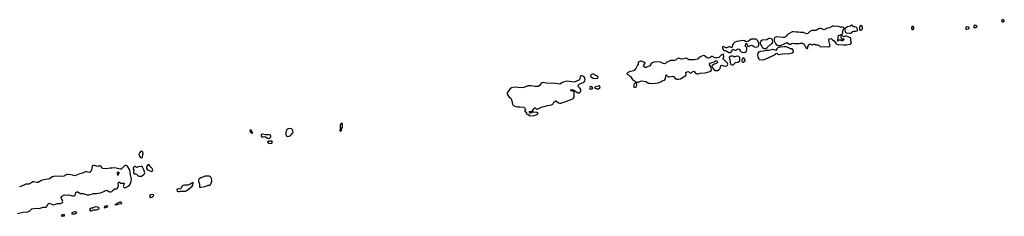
# Model space of a CAD drawing. Header units: inches. Extents: x 2554595 to 2793962, y 331849 to 426146.
# Tile 18 of 45: x 2608972 to 2628187, y 342261 to 346101. Entities that reach past the tile are written whole.
import ezdxf

# ---------------------------------------------------------------- set-up
doc = ezdxf.new("R2010")
doc.units = ezdxf.units.IN
doc.header["$MEASUREMENT"] = 0
for name, color, linetype in [('C6304', 7, 'Continuous'), ('C6314', 7, 'Continuous'), ('C6324', 7, 'Continuous')]:
    doc.layers.add(name, color=color, linetype=linetype)

msp = doc.modelspace()

# ---------------------------------------------------------------- linework, layer by layer
at = {"layer": 'C6304', "color": 5, "elevation": 20}
for points in [[(2610000, 343065), (2609970, 343072), (2609910, 343080), (2609890, 343077), (2609833, 343047), (2609810, 343039), (2609670, 343048), (2609609, 343031), (2609570, 342998), (2609551, 342990), (2609410, 342966), (2609384, 342956), (2609350, 342932), (2609330, 342924), (2609310, 342923), (2609250, 342934), (2609230, 342933), (2609170, 342894), (2609150, 342887), (2609090, 342886), (2608996, 342844), (2608970, 342837)], [(2608930, 342316), (2609038, 342342), (2609130, 342346), (2609171, 342369), (2609210, 342407), (2609290, 342421), (2609350, 342413), (2609430, 342439), (2609490, 342442), (2609510, 342463), (2609530, 342506), (2609550, 342517), (2609610, 342490), (2609630, 342488), (2609650, 342490), (2609710, 342514), (2609750, 342509), (2609770, 342512), (2609807, 342530), (2609813, 342550), (2609810, 342570), (2609780, 342630), (2609789, 342650), (2609850, 342680), (2609905, 342676), (2609930, 342683), (2610000, 342661)], [(2610000, 342333), (2609990, 342330), (2609991, 342310), (2610000, 342310)]]:
    msp.add_lwpolyline(points, dxfattribs=at)
msp.add_lwpolyline([(2609831, 342291), (2609810, 342290), (2609782, 342270), (2609810, 342261), (2609850, 342269), (2609849, 342289)], close=True, dxfattribs=at)
at = {"layer": 'C6314', "color": 5, "elevation": 20}
for points in [[(2620000, 344954), (2619994, 344970), (2619980, 344990), (2619950, 345004), (2619930, 345003), (2619910, 344993), (2619904, 344950), (2619895, 344925), (2619790, 344878), (2619650, 344900), (2619567, 344873), (2619510, 344841), (2619390, 344860), (2619330, 344857), (2619244, 344864), (2619190, 344875), (2619170, 344870), (2619146, 344854), (2619110, 344810), (2619090, 344796), (2619030, 344796), (2618951, 344811), (2618890, 344806), (2618810, 344776), (2618773, 344767), (2618630, 344782), (2618570, 344770), (2618545, 344750), (2618497, 344690), (2618488, 344670), (2618487, 344647), (2618527, 344587), (2618558, 344570), (2618575, 344515), (2618588, 344450), (2618597, 344437), (2618607, 344427), (2618650, 344406), (2618684, 344396), (2618730, 344399), (2618810, 344391), (2618831, 344370), (2618842, 344350), (2618832, 344330), (2618833, 344313), (2618858, 344298), (2618862, 344290), (2618858, 344270), (2618863, 344263), (2618890, 344251), (2618911, 344251), (2618911, 344230), (2618924, 344224), (2619010, 344229), (2619072, 344250), (2619089, 344270), (2619066, 344286), (2619005, 344295), (2618985, 344295), (2618950, 344275), (2618936, 344276), (2618918, 344290), (2618918, 344298), (2618906, 344310), (2618950, 344311), (2618970, 344316), (2618997, 344350), (2619010, 344378), (2619030, 344377), (2619050, 344362), (2619070, 344359), (2619090, 344362), (2619170, 344396), (2619210, 344403), (2619270, 344426), (2619350, 344436), (2619376, 344450), (2619399, 344490), (2619430, 344517), (2619450, 344508), (2619490, 344474), (2619510, 344468), (2619530, 344469), (2619650, 344508), (2619677, 344523), (2619765, 344555), (2619782, 344570), (2619790, 344590), (2619796, 344630), (2619794, 344674), (2619789, 344689), (2619778, 344698), (2619729, 344710), (2619729, 344730), (2619750, 344739), (2619774, 344734), (2619870, 344670), (2619890, 344670), (2619910, 344684), (2619922, 344710), (2619920, 344740), (2619910, 344759), (2619876, 344790), (2619873, 344810), (2619879, 344830), (2619890, 344841), (2619948, 344870), (2619970, 344874), (2619998, 344902), (2620000, 344907)], [(2610000, 342661), (2610000, 342660), (2610030, 342658), (2610053, 342670), (2610070, 342727), (2610090, 342742), (2610110, 342739), (2610150, 342707), (2610170, 342704), (2610212, 342708), (2610290, 342680), (2610310, 342678), (2610330, 342680), (2610410, 342709), (2610469, 342709), (2610550, 342717), (2610617, 342743), (2610653, 342767), (2610670, 342769), (2610710, 342744), (2610730, 342737), (2610750, 342736), (2610770, 342746), (2610802, 342778), (2610830, 342795), (2610870, 342795), (2610877, 342803), (2610898, 342850), (2610893, 342910), (2610910, 342932), (2610949, 342909), (2611008, 342908), (2611013, 342887), (2610994, 342850), (2610995, 342835), (2611010, 342821), (2611030, 342815), (2611090, 342850), (2611113, 342870), (2611130, 342890), (2611150, 342941), (2611156, 342990), (2611135, 343070), (2611125, 343165), (2611077, 343237), (2611050, 343251), (2611030, 343252), (2611015, 343245), (2610950, 343181), (2610930, 343182), (2610830, 343209), (2610770, 343203), (2610730, 343204), (2610670, 343189), (2610597, 343197), (2610581, 343201), (2610572, 343212), (2610567, 343230), (2610550, 343245), (2610530, 343247), (2610490, 343233), (2610470, 343237), (2610430, 343255), (2610410, 343256), (2610393, 343247), (2610386, 343234), (2610374, 343170), (2610361, 343139), (2610350, 343126), (2610330, 343118), (2610303, 343123), (2610270, 343138), (2610197, 343103), (2610149, 343091), (2610050, 343054), (2610000, 343065)], [(2610000, 342310), (2610050, 342308), (2610086, 342330), (2610070, 342348), (2610047, 342350), (2610000, 342333)]]:
    msp.add_lwpolyline(points, dxfattribs=at)
for points in [[(2613470, 343949), (2613466, 343930), (2613472, 343910), (2613490, 343889), (2613510, 343885), (2613521, 343890), (2613515, 343895), (2613512, 343910), (2613490, 343940)], [(2614250, 343976), (2614210, 343970), (2614188, 343950), (2614168, 343908), (2614165, 343865), (2614171, 343831), (2614201, 343821), (2614230, 343824), (2614250, 343830), (2614271, 343850), (2614305, 343890), (2614308, 343910), (2614297, 343950), (2614274, 343970)], [(2615250, 344078), (2615237, 344070), (2615224, 344050), (2615224, 343970), (2615218, 343942), (2615218, 343930), (2615230, 343923), (2615250, 343928), (2615255, 343935), (2615254, 343970), (2615270, 344005), (2615275, 344045), (2615270, 344064)], [(2613710, 343867), (2613696, 343864), (2613684, 343850), (2613683, 343830), (2613690, 343812), (2613704, 343816), (2613730, 343811), (2613750, 343818), (2613770, 343816), (2613823, 343783), (2613850, 343784), (2613875, 343810), (2613876, 343830), (2613864, 343843), (2613850, 343850), (2613772, 343852)], [(2613869, 343731), (2613832, 343728), (2613810, 343710), (2613842, 343690), (2613870, 343686), (2613890, 343692), (2613907, 343710), (2613890, 343727)], [(2611350, 343535), (2611330, 343529), (2611315, 343510), (2611300, 343470), (2611304, 343444), (2611327, 343410), (2611350, 343401), (2611364, 343410), (2611370, 343422), (2611381, 343490), (2611370, 343524)], [(2611210, 343234), (2611204, 343230), (2611189, 343210), (2611188, 343190), (2611199, 343170), (2611195, 343110), (2611208, 343090), (2611210, 343088), (2611230, 343093), (2611250, 343082), (2611288, 343048), (2611310, 343043), (2611350, 343047), (2611390, 343069), (2611405, 343090), (2611413, 343110), (2611410, 343130), (2611390, 343181), (2611370, 343219), (2611351, 343231), (2611334, 343234), (2611290, 343230), (2611250, 343217), (2611230, 343231)], [(2611490, 343270), (2611470, 343264), (2611449, 343230), (2611447, 343210), (2611454, 343190), (2611469, 343169), (2611481, 343161), (2611550, 343133), (2611564, 343150), (2611570, 343166), (2611566, 343190), (2611530, 343223)], [(2610890, 343058), (2610882, 343110), (2610890, 343131), (2610918, 343110), (2610904, 343096)], [(2612670, 343045), (2612590, 343043), (2612510, 343012), (2612478, 342990), (2612464, 342970), (2612459, 342950), (2612482, 342890), (2612483, 342830), (2612510, 342827), (2612590, 342845), (2612650, 342870), (2612690, 342870), (2612710, 342909), (2612721, 342950), (2612718, 342998), (2612705, 343025), (2612690, 343038)], [(2612350, 342924), (2612305, 342890), (2612252, 342872), (2612227, 342867), (2612190, 342872), (2612155, 342865), (2612134, 342846), (2612121, 342810), (2612110, 342796), (2612090, 342791), (2612070, 342797), (2612048, 342790), (2612040, 342770), (2612044, 342750), (2612063, 342743), (2612090, 342747), (2612110, 342754), (2612210, 342755), (2612236, 342764), (2612339, 342850), (2612351, 342871), (2612359, 342910), (2612357, 342917)], [(2611566, 342686), (2611530, 342682), (2611514, 342670), (2611505, 342650), (2611530, 342630), (2611550, 342634), (2611570, 342646), (2611587, 342670), (2611581, 342681)], [(2610450, 342444), (2610430, 342440), (2610390, 342418), (2610370, 342419), (2610350, 342408), (2610337, 342390), (2610340, 342380), (2610349, 342369), (2610370, 342369), (2610410, 342386), (2610470, 342390), (2610525, 342410), (2610514, 342430)], [(2610670, 342467), (2610666, 342466), (2610626, 342450), (2610624, 342436), (2610618, 342430), (2610630, 342429), (2610650, 342431), (2610698, 342450)], [(2610950, 342536), (2610925, 342535), (2610865, 342510), (2610860, 342500), (2610831, 342490), (2610870, 342488), (2610879, 342490), (2610884, 342496), (2610956, 342510), (2610967, 342530)]]:
    msp.add_lwpolyline(points, close=True, dxfattribs=at)
at = {"layer": 'C6324', "color": 5, "elevation": 20}
for points in [[(2628170, 346101), (2628150, 346098), (2628139, 346090), (2628131, 346070), (2628150, 346061), (2628170, 346062), (2628182, 346070), (2628187, 346090)], [(2624855, 345975), (2624830, 345974), (2624818, 345970), (2624778, 345942), (2624730, 345934), (2624670, 345905), (2624650, 345909), (2624610, 345929), (2624587, 345930), (2624570, 345925), (2624530, 345896), (2624510, 345890), (2624430, 345889), (2624390, 345868), (2624350, 345830), (2624330, 345824), (2624270, 345852), (2624211, 345851), (2624170, 345858), (2624124, 345856), (2624070, 345864), (2624050, 345862), (2623958, 345810), (2623930, 345776), (2623910, 345759), (2623890, 345752), (2623869, 345751), (2623750, 345763), (2623710, 345751), (2623698, 345730), (2623696, 345690), (2623719, 345639), (2623738, 345618), (2623770, 345597), (2623790, 345594), (2623822, 345598), (2623950, 345653), (2623990, 345624), (2624014, 345626), (2624050, 345640), (2624090, 345633), (2624130, 345639), (2624164, 345636), (2624190, 345637), (2624210, 345644), (2624243, 345643), (2624270, 345628), (2624290, 345605), (2624307, 345567), (2624330, 345535), (2624343, 345537), (2624350, 345545), (2624352, 345570), (2624370, 345615), (2624390, 345630), (2624430, 345610), (2624447, 345613), (2624470, 345624), (2624490, 345621), (2624510, 345608), (2624550, 345607), (2624577, 345597), (2624602, 345570), (2624645, 345575), (2624753, 345570), (2624788, 345590), (2624767, 345670), (2624765, 345710), (2624776, 345724), (2624810, 345735), (2624835, 345710), (2624865, 345690), (2624905, 345630), (2624935, 345615), (2625050, 345607), (2625110, 345608), (2625179, 345621), (2625195, 345630), (2625206, 345650), (2625192, 345690), (2625192, 345730), (2625186, 345746), (2625175, 345755), (2625150, 345761), (2625110, 345782), (2625090, 345782), (2625050, 345769), (2625030, 345783), (2625010, 345785), (2625000, 345780), (2624991, 345769), (2625007, 345727), (2625034, 345726), (2625050, 345731), (2625055, 345710), (2625030, 345689), (2625010, 345690), (2624990, 345701), (2624970, 345701), (2624942, 345698), (2624930, 345682), (2624925, 345685), (2624922, 345690), (2624938, 345702), (2624948, 345790), (2624990, 345805), (2625010, 345802), (2625014, 345806), (2625037, 345850), (2625043, 345910), (2625061, 345930), (2625054, 345934), (2625047, 345950), (2625030, 345957), (2624990, 345954), (2624950, 345970), (2624930, 345972), (2624890, 345966)], [(2625210, 345992), (2625188, 345972), (2625130, 345962), (2625076, 345930), (2625074, 345910), (2625080, 345870), (2625090, 345857), (2625110, 345847), (2625170, 345840), (2625190, 345838), (2625210, 345846), (2625233, 345870), (2625244, 345876), (2625290, 345874), (2625317, 345883), (2625321, 345890), (2625323, 345910), (2625314, 345934), (2625295, 345955), (2625270, 345962), (2625243, 345963), (2625233, 345973), (2625230, 345983)], [(2625390, 345990), (2625370, 345973), (2625363, 345957), (2625358, 345930), (2625360, 345910), (2625370, 345899), (2625390, 345895), (2625410, 345909), (2625419, 345930), (2625418, 345950), (2625410, 345969)], [(2626390, 345973), (2626377, 345950), (2626378, 345930), (2626390, 345910), (2626410, 345910), (2626422, 345930), (2626420, 345950), (2626410, 345967)], [(2627450, 345959), (2627436, 345950), (2627428, 345930), (2627450, 345919), (2627490, 345923), (2627503, 345930), (2627502, 345950), (2627490, 345956)], [(2627607, 345993), (2627586, 345970), (2627593, 345952), (2627610, 345945), (2627630, 345947), (2627657, 345970), (2627631, 345990)], [(2623270, 345723), (2623250, 345718), (2623196, 345684), (2623150, 345671), (2623114, 345690), (2623090, 345694), (2622965, 345675), (2622930, 345663), (2622901, 345639), (2622884, 345610), (2622870, 345553), (2622830, 345573), (2622810, 345573), (2622770, 345551), (2622750, 345554), (2622710, 345575), (2622688, 345570), (2622688, 345548), (2622710, 345503), (2622730, 345493), (2622750, 345497), (2622810, 345460), (2622838, 345462), (2622863, 345477), (2622890, 345528), (2622899, 345519), (2622930, 345507), (2622950, 345507), (2622990, 345533), (2623010, 345523), (2623032, 345492), (2623055, 345475), (2623090, 345463), (2623130, 345464), (2623155, 345485), (2623164, 345510), (2623160, 345560), (2623127, 345590), (2623150, 345642), (2623170, 345612), (2623175, 345595), (2623185, 345585), (2623210, 345587), (2623250, 345602), (2623270, 345595), (2623310, 345569), (2623350, 345562), (2623381, 345579), (2623390, 345590), (2623396, 345610), (2623396, 345650), (2623373, 345693), (2623353, 345713), (2623339, 345719)], [(2623614, 345734), (2623589, 345731), (2623550, 345706), (2623462, 345698), (2623438, 345682), (2623421, 345650), (2623425, 345630), (2623456, 345576), (2623464, 345564), (2623490, 345544), (2623510, 345538), (2623530, 345540), (2623562, 345558), (2623623, 345617), (2623650, 345631), (2623664, 345650), (2623670, 345670), (2623666, 345710), (2623642, 345730)], [(2623890, 345572), (2623810, 345561), (2623770, 345550), (2623748, 345532), (2623730, 345499), (2623694, 345514), (2623670, 345516), (2623590, 345497), (2623530, 345497), (2623490, 345485), (2623430, 345482), (2623393, 345467), (2623376, 345444), (2623371, 345410), (2623376, 345370), (2623394, 345334), (2623403, 345323), (2623470, 345315), (2623510, 345323), (2623590, 345365), (2623690, 345405), (2623726, 345430), (2623730, 345438), (2623750, 345447), (2623768, 345430), (2623790, 345423), (2623890, 345438), (2623970, 345436), (2624050, 345454), (2624075, 345470), (2624073, 345490), (2624050, 345533), (2624010, 345534), (2623970, 345558), (2623929, 345569)], [(2622706, 345426), (2622690, 345424), (2622670, 345412), (2622616, 345364), (2622585, 345355), (2622538, 345358), (2622490, 345379), (2622470, 345379), (2622441, 345358), (2622410, 345351), (2622390, 345355), (2622338, 345398), (2622310, 345399), (2622242, 345370), (2622223, 345357), (2622206, 345330), (2622130, 345314), (2622030, 345319), (2621990, 345346), (2621970, 345352), (2621930, 345339), (2621890, 345333), (2621870, 345335), (2621830, 345347), (2621810, 345341), (2621781, 345319), (2621750, 345305), (2621670, 345304), (2621596, 345264), (2621573, 345247), (2621558, 345242), (2621530, 345248), (2621490, 345267), (2621455, 345275), (2621350, 345270), (2621299, 345250), (2621270, 345201), (2621190, 345167), (2621169, 345169), (2621148, 345190), (2621153, 345210), (2621180, 345250), (2621152, 345272), (2621110, 345290), (2621091, 345289), (2621041, 345270), (2621045, 345250), (2621039, 345230), (2621027, 345213), (2620999, 345150), (2620970, 345113), (2620950, 345100), (2620892, 345090), (2620850, 345078), (2620837, 345070), (2620821, 345050), (2620830, 345036), (2620850, 345026), (2620870, 345007), (2620893, 344993), (2620919, 344950), (2620934, 344934), (2621010, 344879), (2621050, 344879), (2621090, 344900), (2621114, 344906), (2621190, 344893), (2621244, 344864), (2621270, 344858), (2621310, 344855), (2621430, 344867), (2621470, 344883), (2621510, 344909), (2621550, 344917), (2621557, 344923), (2621576, 344950), (2621590, 345022), (2621628, 344988), (2621650, 344982), (2621710, 344996), (2621730, 344994), (2621770, 344949), (2621790, 344940), (2621830, 344938), (2621871, 344949), (2621970, 345010), (2621981, 345030), (2621972, 345070), (2621990, 345082), (2622010, 345088), (2622030, 345081), (2622050, 345065), (2622070, 345060), (2622090, 345070), (2622110, 345091), (2622130, 345093), (2622170, 345053), (2622190, 345043), (2622210, 345045), (2622250, 345058), (2622350, 345064), (2622442, 345090), (2622465, 345110), (2622470, 345130), (2622462, 345182), (2622438, 345210), (2622436, 345230), (2622445, 345250), (2622524, 345276), (2622550, 345295), (2622570, 345296), (2622582, 345290), (2622590, 345266), (2622574, 345250), (2622501, 345219), (2622482, 345190), (2622486, 345170), (2622517, 345130), (2622549, 345109), (2622590, 345108), (2622625, 345130), (2622639, 345150), (2622652, 345208), (2622667, 345213), (2622730, 345195), (2622770, 345198), (2622786, 345210), (2622789, 345230), (2622783, 345250), (2622707, 345330), (2622695, 345350), (2622714, 345370)], [(2622870, 345391), (2622850, 345390), (2622824, 345376), (2622820, 345370), (2622824, 345336), (2622841, 345241), (2622848, 345228), (2622870, 345216), (2622890, 345222), (2622910, 345230), (2622938, 345262), (2622990, 345273), (2623023, 345297), (2623029, 345310), (2623029, 345349), (2623025, 345365), (2623016, 345376), (2623005, 345385), (2622970, 345389), (2622930, 345374), (2622910, 345373), (2622890, 345388)], [(2623090, 345354), (2623077, 345343), (2623063, 345317), (2623064, 345290), (2623070, 345279), (2623090, 345274), (2623110, 345285), (2623128, 345290), (2623133, 345310), (2623110, 345342)], [(2620150, 345037), (2620130, 345033), (2620114, 345010), (2620120, 344990), (2620162, 344962), (2620230, 344950), (2620250, 344957), (2620261, 344970), (2620254, 344994), (2620170, 345034)], [(2620107, 344793), (2620096, 344784), (2620089, 344769), (2620098, 344750), (2620130, 344745), (2620147, 344750), (2620156, 344770), (2620131, 344791)], [(2620290, 344809), (2620208, 344790), (2620190, 344770), (2620237, 344750), (2620270, 344750), (2620294, 344770), (2620300, 344790)], [(2620990, 344862), (2620968, 344852), (2620955, 344830), (2620952, 344810), (2620957, 344790), (2620964, 344784), (2620990, 344782), (2621003, 344790), (2621010, 344803), (2621015, 344830), (2621008, 344848)]]:
    msp.add_lwpolyline(points, close=True, dxfattribs=at)
msp.add_lwpolyline([(2620000, 344907), (2620007, 344933), (2620000, 344954)], dxfattribs=at)

doc.saveas('drawing.dxf')
